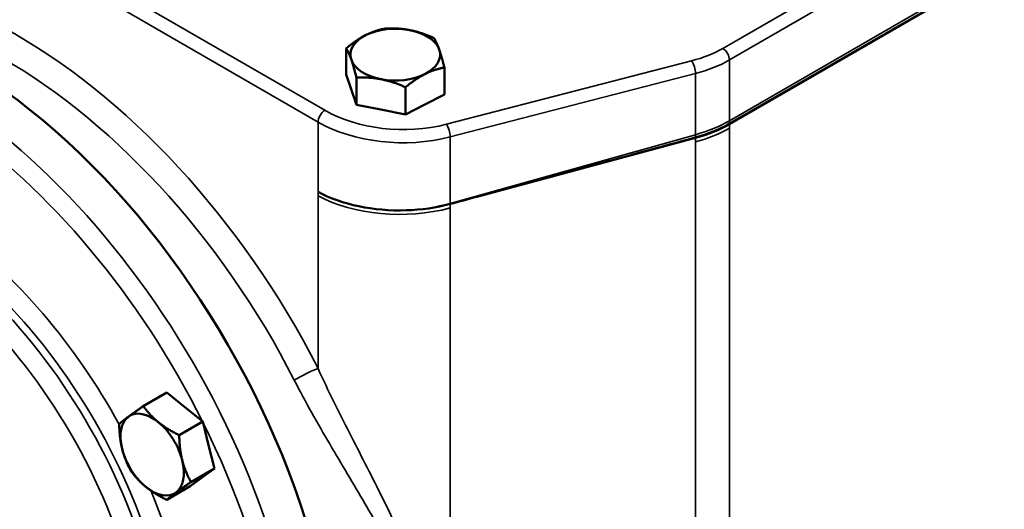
# Model space of a CAD drawing. Header units: inches. Extents: x 1 to 237, y 4 to 150.
# Tile 154 of 237: x 169.04 to 175.21, y 87.56 to 90.63. Entities that reach past the tile are written whole.
import ezdxf

# ---------------------------------------------------------------- set-up
doc = ezdxf.new("R2010")
doc.units = ezdxf.units.IN
doc.header["$LTSCALE"] = 7
doc.header["$MEASUREMENT"] = 0
doc.layers.add('Visible (ANSI)', color=7, linetype='Continuous', lineweight=50)
doc.layers.add('Visible Narrow (ANSI)', color=7, linetype='Continuous', lineweight=35)

msp = doc.modelspace()

# ---------------------------------------------------------------- linework, layer by layer
at = {"layer": 'Visible (ANSI)'}
for p, q in [((173.4833, 89.9753), (176.5681, 91.7563)), ((173.4857, 89.9743), (176.5691, 91.7545)), ((171.0831, 90.2854), (171.0831, 90.4487)), ((171.6981, 90.1586), (171.6981, 90.329)), ((171.1426, 90.1075), (171.0831, 90.2854)), ((171.1471, 90.0946), (171.1471, 90.265)), ((171.4546, 90.0347), (171.4546, 90.2052)), ((171.6981, 90.1586), (171.5763, 90.0967)), ((171.1471, 90.0946), (171.1426, 90.1075)), ((171.3009, 90.0647), (171.1471, 90.0946)), ((171.4546, 90.0347), (171.3009, 90.0647)), ((171.5763, 90.0967), (171.4546, 90.0347)), ((171.9018, 89.5191), (173.2723, 89.8881)), ((169.9588, 88.2927), (169.8112, 88.2074)), ((169.9588, 88.2927), (170.0713, 88.2017)), ((170.0713, 88.2017), (170.1838, 88.1107)), ((170.1838, 88.1107), (170.0362, 88.0255)), ((170.1838, 88.1107), (170.2205, 87.964)), ((170.2205, 87.964), (170.2572, 87.8173)), ((170.2572, 87.8173), (170.1096, 87.7321)), ((170.2572, 87.8173), (170.1814, 87.7616)), ((170.1814, 87.7616), (170.1057, 87.7059)), ((170.1057, 87.7059), (169.9581, 87.6207))]:
    msp.add_line(p, q, dxfattribs=at)
for centre, major_axis, ratio, start_param, end_param in [((168.664, 87.6225), (1.6779, -2.9062), 0.57735, 6.25849, 9.449473), ((171.3906, 90.4093), (-0.281, 0), 0.57735, 4.387337, 5.434535), ((171.3906, 90.4093), (0.281, 0), 0.57735, 0.198547, 1.245744), ((171.3906, 90.4093), (-0.281, 0), 0.57735, 5.434535, 6.481732), ((171.3906, 90.4093), (0.281, 0), 0.57735, 5.434535, 6.481732), ((171.3906, 90.4093), (-0.281, 0), 0.57735, 0.198547, 1.245744), ((171.3906, 90.4093), (0.281, 0), 0.57735, 4.387337, 5.434535), ((173.0618, 90.1922), (0.6215, 0.0675), 0.539643, 4.996883, 5.397733), ((172.9554, 90.2805), (0.75, 0), 0.57735, 5.148721, 5.497787), ((171.3579, 89.449), (9.1066, 2.4515), 0.007827, 4.770042, 4.921954), ((171.4179, 89.8665), (0.75, 0), 0.57735, 3.961897, 4.766388), ((171.3579, 89.449), (9.1066, 2.4515), 0.007827, 4.751694, 4.770042), ((171.4646, 89.7616), (-0.6457, -0.0313), 0.505795, 1.536731, 1.978092), ((170.0323, 87.9993), (0.1405, -0.2434), 0.57735, 2.152625, 2.164111), ((169.8669, 87.9038), (-0.1405, 0.2434), 0.57735, 0.063973, 1.11117), ((169.8669, 87.9038), (-0.1405, 0.2434), 0.57735, 5.299961, 6.347158), ((169.8669, 87.9038), (-0.1405, 0.2434), 0.57735, 4.252763, 5.299961), ((170.0323, 87.9993), (0.1405, -0.2434), 0.57735, 1.105211, 1.11713), ((169.8669, 87.9038), (0.1405, -0.2434), 0.57735, 4.252763, 5.299961), ((169.8669, 87.9038), (0.1405, -0.2434), 0.57735, 0.063973, 1.11117), ((169.8669, 87.9038), (0.1405, -0.2434), 0.57735, 5.299961, 6.347158)]:
    msp.add_ellipse(centre, major_axis=major_axis, ratio=ratio, start_param=start_param, end_param=end_param, dxfattribs=at)
for points in [[(171.2049, 90.5311), (171.2614, 90.5598), (171.3266, 90.5725)], [(171.3266, 90.5725), (171.409, 90.577), (171.4803, 90.5631)], [(171.4803, 90.5631), (171.5517, 90.5492), (171.6341, 90.5127)], [(171.0831, 90.4487), (171.1484, 90.5023), (171.2049, 90.5311)], [(171.6341, 90.5127), (171.6512, 90.484), (171.6661, 90.4413)], [(171.1151, 90.3773), (171.1003, 90.42), (171.0831, 90.4487)], [(171.6661, 90.4413), (171.6809, 90.3987), (171.6981, 90.329)], [(171.1471, 90.265), (171.13, 90.3347), (171.1151, 90.3773)], [(171.6981, 90.329), (171.6328, 90.3163), (171.5763, 90.2876)], [(171.3009, 90.2556), (171.2295, 90.2695), (171.1471, 90.265)], [(171.4546, 90.2052), (171.3722, 90.2417), (171.3009, 90.2556)], [(171.5763, 90.2876), (171.5198, 90.2589), (171.4546, 90.2052)], [(169.7177, 88.1415), (169.7529, 88.1673), (169.8112, 88.2074)], [(169.8112, 88.2074), (169.8537, 88.1484), (169.9059, 88.1062)], [(169.6597, 88.096), (169.6825, 88.1156), (169.7177, 88.1415)], [(169.6786, 87.9391), (169.6616, 88.0071), (169.6597, 88.096)], [(169.9059, 88.1062), (169.9581, 88.064), (170.0362, 88.0255)], [(170.0362, 88.0255), (170.0381, 87.9366), (170.0551, 87.8686)], [(169.7331, 87.8026), (169.6957, 87.871), (169.6786, 87.9391)], [(170.0551, 87.8686), (170.0722, 87.8005), (170.1096, 87.7321)], [(169.8278, 87.7014), (169.7756, 87.7436), (169.7331, 87.8026)], [(170.1096, 87.7321), (170.0512, 87.692), (170.0161, 87.6661)], [(169.9581, 87.6207), (169.88, 87.6592), (169.8278, 87.7014)], [(170.0161, 87.6661), (169.9809, 87.6403), (169.9581, 87.6207)]]:
    msp.add_rational_spline(points, [1, 1.0379548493, 1], degree=2, dxfattribs=at)
at = {"layer": 'Visible Narrow (ANSI)'}
for p, q in [((176.3853, 92.1464), (173.4444, 90.4485)), ((173.4853, 90.3759), (176.4219, 92.0714)), ((176.5607, 91.7708), (173.4853, 89.9953)), ((170.9488, 90.0606), (169.3387, 90.9902)), ((169.2963, 90.9167), (170.9064, 89.9871)), ((173.2481, 90.3703), (171.711, 89.9731)), ((173.4853, 89.9953), (173.4853, 90.3759)), ((171.7349, 89.8936), (173.272, 90.2908)), ((173.272, 90.2908), (173.272, 89.9079)), ((170.9064, 89.9871), (170.9064, 89.5498)), ((173.4857, 89.949), (173.4857, 89.9743)), ((173.4857, 89.949), (173.4857, 86.2584)), ((173.272, 89.9079), (171.7349, 89.4776)), ((171.7349, 89.4776), (171.7349, 89.8936)), ((173.2723, 89.8628), (173.2723, 89.8881)), ((171.5396, 89.8613), (171.5396, 89.8612)), ((173.2723, 89.8628), (173.2723, 86.2085)), ((170.9063, 89.5246), (170.9063, 89.5499)), ((170.9063, 89.5499), (170.9064, 89.5498)), ((170.9063, 89.5246), (170.9063, 88.4429)), ((171.7348, 89.4488), (171.7348, 89.4741)), ((171.7348, 85.9152), (171.7348, 89.4488)), ((170.9345, 88.382), (170.9345, 88.3821))]:
    msp.add_line(p, q, dxfattribs=at)
for centre, major_axis, ratio, start_param, end_param in [((168.9303, 87.7797), (-1.8078, 2.9162), 0.597134, 4.572806, 5.477851), ((168.8485, 87.729), (1.7479, -2.8122), 0.597836, 1.430486, 2.336752), ((172.9565, 90.7499), (-0.6899, 0.0216), 0.597134, 2.025844, 2.37491), ((173.4429, 90.4004), (-0.03, 0.052), 0.57735, 3.926991, 5.462881), ((173.2466, 90.3222), (-0.015, 0.0581), 0.351937, 4.053341, 5.591336), ((172.955, 90.7018), (0.7499, -0.0216), 0.595581, 5.165845, 5.51491), ((168.4567, 87.5028), (-1.6728, 2.8974), 0.57735, 3.710252, 5.406283), ((170.9474, 90.0124), (0.03, 0.052), 0.536374, 0.786007, 2.355586), ((171.4194, 90.3526), (-0.6899, 0.0216), 0.597134, 0.83902, 2.025844), ((171.3906, 90.2184), (-0.281, 0), 0.57735, 1.239616, 1.245744), ((171.3906, 90.2184), (-0.281, 0), 0.57735, 1.245744, 1.251872), ((171.3906, 90.2184), (-0.281, 0), 0.57735, 2.287489, 2.292942), ((171.3906, 90.2184), (-0.281, 0), 0.57735, 2.292942, 2.298395), ((168.3953, 87.4673), (1.6278, -2.8195), 0.57735, 1.467788, 2.26469), ((172.955, 90.2835), (-0.7499, -0.0185), 0.56018, 1.993301, 2.342367), ((173.4005, 90.0443), (0.06, -0.1039), 0.57735, 0.568001, 0.785398), ((171.4179, 90.3045), (0.7499, -0.0216), 0.595581, 3.979021, 5.165845), ((171.7095, 89.9249), (-0.015, 0.0581), 0.351937, 4.053341, 5.591336), ((172.9554, 90.2552), (0.75, 0), 0.57735, 5.148721, 5.497787), ((173.2212, 89.9707), (0.0324, -0.1156), 0.338147, 0.698721, 0.904824), ((171.4178, 89.8413), (0.75, 0), 0.57735, 3.961897, 5.148721), ((171.4179, 89.8531), (-0.7499, -0.0185), 0.56018, 1.610968, 1.993301), ((171.6842, 89.5404), (0.0324, -0.1156), 0.338147, 0.868981, 0.904824), ((168.3953, 87.4673), (-1.22, 2.1131), 0.57735, 4.675232, 5.375558), ((168.2941, 87.4089), (-1.174, 2.0335), 0.57735, 3.618291, 5.396686), ((168.3339, 87.4319), (1.175, -2.0352), 0.57735, 0.463107, 2.233966), ((168.2327, 87.3734), (1.129, -1.9556), 0.57735, 0.44522, 2.255075), ((170.8245, 88.3923), (0.1069, 0.0545), 0.110856, 0.644565, 2.187885), ((168.3953, 87.4673), (1.6278, -2.8195), 0.57735, 0.595142, 1.465688), ((168.3953, 87.4673), (-1.22, 2.1131), 0.57735, 3.612658, 4.48558)]:
    msp.add_ellipse(centre, major_axis=major_axis, ratio=ratio, start_param=start_param, end_param=end_param, dxfattribs=at)
for points, knots in [([(171.3996, 85.7539), (171.4557, 85.8744), (171.5567, 86.1278), (171.6265, 86.4658), (171.6233, 86.731), (171.5817, 86.9867), (171.4748, 87.2907), (171.3014, 87.6556), (171.1042, 88.036), (170.9694, 88.3047), (170.9063, 88.4429)], [-8.652822, -8.652822, -8.652822, -8.652822, -7.416705, -6.180587, -5.562528, -4.94447, -3.708352, -2.472235, -1.236117, 0, 0, 0, 0]), ([(170.7577, 88.3704), (170.8284, 88.2318), (170.9803, 87.9655), (171.2039, 87.5951), (171.4014, 87.2445), (171.5236, 86.9545), (171.5713, 86.7093), (171.575, 86.4535), (171.495, 86.1246), (171.3797, 85.8778), (171.3158, 85.7609)], [0, 0, 0, 0, 1.236117, 2.472235, 3.708352, 4.94447, 5.562528, 6.180587, 7.416705, 8.652822, 8.652822, 8.652822, 8.652822])]:
    msp.add_open_spline(points, degree=3, knots=knots, dxfattribs=at)

doc.saveas('drawing.dxf')
